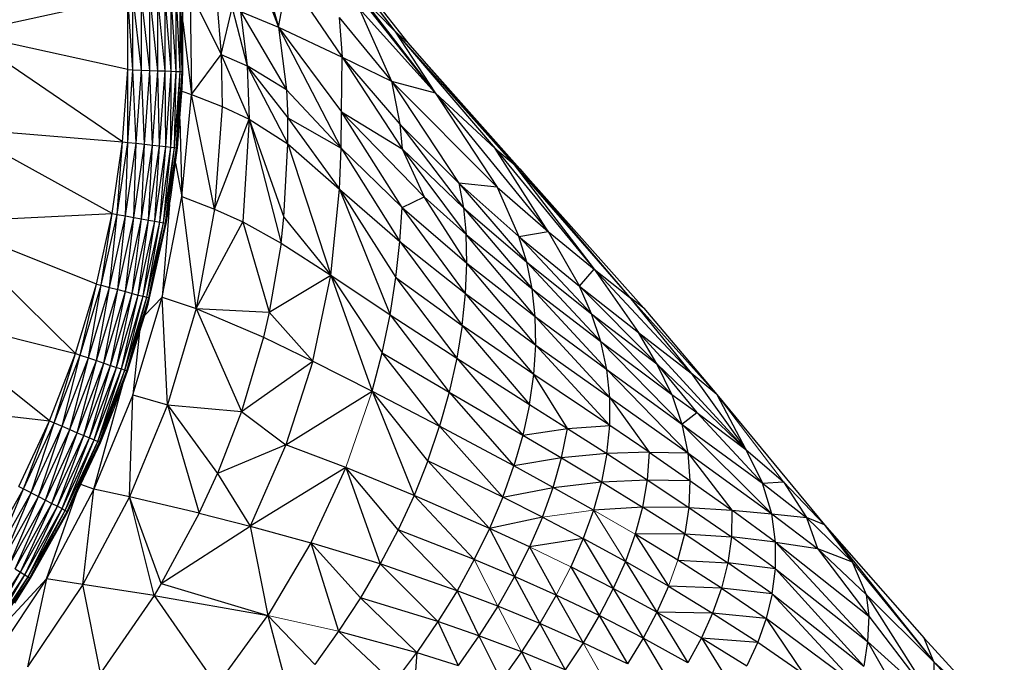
# Paper-space layout '_Left' of a CAD drawing. Header units: millimetres. Extents: x 1 to 464, y 0 to 650.
# Tile 40 of 50: x 36 to 54, y 524 to 536. Entities that reach past the tile are written whole.
import ezdxf

# ---------------------------------------------------------------- set-up
doc = ezdxf.new("R2010")
doc.units = ezdxf.units.MM

psp = doc.layouts.new('_Left')

# ---------------------------------------------------------------- linework, layer by layer
at = {"color": 7, "linetype": 'Continuous', "lineweight": 25}
for p, q in [((39.798, 538.453), (40.536, 535.819)), ((40.849, 538.094), (42.644, 535.747)), ((40.969, 537.98), (42.644, 535.747)), ((40.969, 537.98), (42.88, 535.537)), ((39.824, 537.706), (40.536, 535.819)), ((43.381, 534.626), (41.109, 537.512)), ((40.536, 535.819), (40.702, 536.729)), ((40.702, 536.729), (41.692, 535.278)), ((34.811, 535.708), (37.799, 536.365)), ((37.799, 535.05), (37.799, 536.365)), ((37.891, 535.047), (37.799, 536.365)), ((37.891, 535.047), (37.891, 536.368)), ((38.047, 535.041), (37.891, 536.368)), ((38.047, 535.041), (38.047, 536.374)), ((38.199, 535.036), (38.047, 536.374)), ((38.199, 535.036), (38.199, 536.38)), ((38.342, 535.03), (38.199, 536.38)), ((38.342, 535.03), (38.342, 536.385)), ((38.473, 535.026), (38.342, 536.385)), ((38.473, 535.026), (38.473, 536.39)), ((38.585, 535.022), (38.473, 536.39)), ((38.585, 535.022), (38.585, 536.394)), ((38.678, 535.018), (38.585, 536.394)), ((38.678, 535.018), (38.678, 536.397)), ((38.747, 535.016), (38.678, 536.397)), ((38.747, 535.016), (38.747, 536.4)), ((38.784, 535.014), (38.747, 536.4)), ((38.784, 535.014), (38.784, 536.401)), ((38.798, 535.014), (38.784, 536.401)), ((38.798, 535.014), (38.798, 536.402)), ((38.927, 536.465), (38.952, 534.597)), ((38.927, 536.465), (39.493, 535.327)), ((42.015, 536.397), (43.381, 534.626)), ((42.015, 536.397), (42.644, 535.747)), ((39.416, 536.28), (39.493, 535.327)), ((39.493, 535.327), (39.692, 536.171)), ((39.692, 536.171), (39.967, 535.122)), ((41.996, 536.163), (42.586, 534.838)), ((41.996, 536.163), (43.381, 534.626)), ((39.843, 536.109), (39.967, 535.122)), ((39.843, 536.109), (40.678, 534.682)), ((39.843, 536.109), (40.536, 535.819)), ((41.634, 535.997), (41.692, 535.278)), ((41.634, 535.997), (42.586, 534.838)), ((38.798, 535.918), (38.952, 534.597)), ((40.536, 535.819), (40.678, 534.682)), ((40.536, 535.819), (41.672, 533.623)), ((40.536, 535.819), (41.679, 534.284)), ((40.536, 535.819), (41.692, 535.278)), ((37.703, 533.739), (34.811, 535.708)), ((37.799, 535.05), (34.811, 535.708)), ((42.644, 535.747), (43.381, 534.626)), ((42.644, 535.747), (44.467, 533.616)), ((42.644, 535.747), (44.795, 533.342)), ((42.644, 535.747), (42.88, 535.537)), ((42.88, 535.537), (44.795, 533.342)), ((42.88, 535.537), (44.914, 533.246)), ((38.952, 534.597), (39.493, 535.327)), ((39.493, 535.327), (39.509, 534.381)), ((39.493, 535.327), (40.002, 534.152)), ((39.493, 535.327), (39.967, 535.122)), ((41.679, 534.284), (41.692, 535.278)), ((41.692, 535.278), (42.777, 533.612)), ((41.692, 535.278), (42.586, 534.838)), ((41.692, 535.278), (42.738, 534.061)), ((39.967, 535.122), (40.002, 534.152)), ((39.967, 535.122), (40.705, 533.702)), ((40.678, 534.682), (39.967, 535.122)), ((39.967, 535.122), (40.702, 534.172)), ((37.703, 533.739), (37.799, 535.05)), ((37.795, 533.729), (37.799, 535.05)), ((37.795, 533.729), (37.891, 535.047)), ((37.799, 535.05), (37.891, 535.047)), ((37.95, 533.712), (37.891, 535.047)), ((37.891, 535.047), (38.047, 535.041)), ((37.95, 533.712), (38.047, 535.041)), ((38.047, 535.041), (38.199, 535.036)), ((38.101, 533.695), (38.047, 535.041)), ((38.101, 533.695), (38.199, 535.036)), ((38.243, 533.68), (38.199, 535.036)), ((38.199, 535.036), (38.342, 535.03)), ((38.243, 533.68), (38.342, 535.03)), ((38.342, 535.03), (38.473, 535.026)), ((38.373, 533.665), (38.342, 535.03)), ((38.373, 533.665), (38.473, 535.026)), ((38.485, 533.653), (38.473, 535.026)), ((38.473, 535.026), (38.585, 535.022)), ((38.485, 533.653), (38.585, 535.022)), ((38.577, 533.643), (38.585, 535.022)), ((38.577, 533.643), (38.678, 535.018)), ((38.585, 535.022), (38.678, 535.018)), ((38.645, 533.635), (38.678, 535.018)), ((38.645, 533.635), (38.747, 535.016)), ((38.678, 535.018), (38.747, 535.016)), ((38.683, 533.631), (38.747, 535.016)), ((38.683, 533.631), (38.784, 535.014)), ((38.697, 533.63), (38.784, 535.014)), ((38.747, 535.016), (38.784, 535.014)), ((38.785, 534.713), (38.784, 535.014)), ((38.784, 535.014), (38.798, 535.014)), ((38.785, 534.713), (38.798, 535.014)), ((38.697, 533.63), (38.785, 534.713)), ((42.586, 534.838), (42.738, 534.061)), ((42.586, 534.838), (43.809, 532.989)), ((44.503, 532.913), (42.586, 534.838)), ((42.586, 534.838), (43.381, 534.626)), ((38.78, 532.743), (38.952, 534.597)), ((38.781, 534.658), (38.952, 534.597)), ((39.374, 532.518), (38.952, 534.597)), ((38.952, 534.597), (39.509, 534.381)), ((40.678, 534.682), (40.702, 534.172)), ((40.678, 534.682), (41.672, 533.623)), ((43.381, 534.626), (44.503, 532.913)), ((43.381, 534.626), (45.432, 532.107)), ((43.381, 534.626), (44.467, 533.616)), ((39.509, 534.381), (39.374, 532.518)), ((39.509, 534.381), (40.002, 534.152)), ((40.705, 533.702), (40.702, 534.172)), ((40.702, 534.172), (41.643, 532.88)), ((40.702, 534.172), (41.672, 533.623)), ((41.672, 533.623), (41.679, 534.284)), ((42.778, 532.544), (41.679, 534.284)), ((41.679, 534.284), (43.177, 532.739)), ((41.679, 534.284), (42.777, 533.612)), ((37.512, 532.438), (34.712, 533.984)), ((34.712, 533.984), (37.703, 533.739)), ((38.739, 534.144), (38.78, 532.743)), ((39.374, 532.518), (40.002, 534.152)), ((40.002, 534.152), (39.884, 532.284)), ((40.002, 534.152), (40.58, 531.898)), ((40.002, 534.152), (40.633, 532.367)), ((40.002, 534.152), (40.705, 533.702)), ((42.738, 534.061), (42.777, 533.612)), ((42.738, 534.061), (43.893, 532.537)), ((42.738, 534.061), (43.809, 532.989)), ((37.512, 532.438), (37.703, 533.739)), ((37.602, 532.421), (37.703, 533.739)), ((37.602, 532.421), (37.795, 533.729)), ((37.703, 533.739), (37.795, 533.729)), ((37.756, 532.393), (37.795, 533.729)), ((37.756, 532.393), (37.95, 533.712)), ((37.795, 533.729), (37.95, 533.712)), ((37.905, 532.366), (37.95, 533.712)), ((37.905, 532.366), (38.101, 533.695)), ((37.95, 533.712), (38.101, 533.695)), ((38.046, 532.339), (38.101, 533.695)), ((38.046, 532.339), (38.243, 533.68)), ((38.101, 533.695), (38.243, 533.68)), ((38.175, 532.316), (38.243, 533.68)), ((38.175, 532.316), (38.373, 533.665)), ((38.243, 533.68), (38.373, 533.665)), ((38.285, 532.295), (38.373, 533.665)), ((38.285, 532.295), (38.485, 533.653)), ((38.373, 533.665), (38.485, 533.653)), ((38.377, 532.278), (38.485, 533.653)), ((38.377, 532.278), (38.577, 533.643)), ((38.444, 532.266), (38.577, 533.643)), ((38.444, 532.266), (38.645, 533.635)), ((38.481, 532.259), (38.645, 533.635)), ((38.481, 532.259), (38.683, 533.631)), ((38.485, 533.653), (38.577, 533.643)), ((38.577, 533.643), (38.645, 533.635)), ((38.577, 532.735), (38.683, 533.631)), ((38.577, 532.735), (38.697, 533.63)), ((38.645, 533.635), (38.683, 533.631)), ((38.683, 533.631), (38.697, 533.63)), ((40.633, 532.367), (40.705, 533.702)), ((40.705, 533.702), (41.483, 531.317)), ((40.705, 533.702), (41.643, 532.88)), ((41.643, 532.88), (41.672, 533.623)), ((41.672, 533.623), (42.738, 531.928)), ((41.672, 533.623), (42.778, 532.544)), ((42.777, 533.612), (43.177, 532.739)), ((42.777, 533.612), (43.893, 532.537)), ((42.777, 533.612), (43.942, 532.053)), ((45.432, 532.107), (44.467, 533.616)), ((44.467, 533.616), (46.268, 531.423)), ((44.467, 533.616), (44.795, 533.342)), ((38.66, 533.351), (38.78, 532.743)), ((44.795, 533.342), (46.91, 530.917)), ((44.795, 533.342), (46.268, 531.423)), ((44.795, 533.342), (44.914, 533.246)), ((44.914, 533.246), (47.171, 530.715)), ((44.914, 533.246), (46.91, 530.917)), ((43.809, 532.989), (43.893, 532.537)), ((44.503, 532.913), (43.809, 532.989)), ((43.809, 532.989), (45.042, 531.55)), ((43.809, 532.989), (44.899, 532.018)), ((44.503, 532.913), (44.899, 532.018)), ((44.503, 532.913), (45.432, 532.107)), ((38.422, 530.919), (38.78, 532.743)), ((38.481, 532.259), (38.577, 532.735)), ((38.495, 532.257), (38.577, 532.735)), ((39.038, 530.708), (38.78, 532.743)), ((38.78, 532.743), (39.374, 532.518)), ((41.483, 531.317), (41.643, 532.88)), ((41.643, 532.88), (42.56, 530.597)), ((41.643, 532.88), (42.738, 531.928)), ((41.643, 532.88), (42.666, 531.275)), ((42.778, 532.544), (43.177, 532.739)), ((43.956, 531.533), (43.177, 532.739)), ((43.177, 532.739), (43.942, 532.053)), ((38.554, 532.601), (38.422, 530.919)), ((34.415, 532.282), (37.512, 532.438)), ((37.226, 531.155), (37.512, 532.438)), ((37.315, 531.132), (37.512, 532.438)), ((37.315, 531.132), (37.602, 532.421)), ((37.466, 531.092), (37.602, 532.421)), ((37.466, 531.092), (37.756, 532.393)), ((37.512, 532.438), (37.602, 532.421)), ((37.602, 532.421), (37.756, 532.393)), ((37.613, 531.054), (37.756, 532.393)), ((37.756, 532.393), (37.905, 532.366)), ((39.374, 532.518), (39.038, 530.708)), ((39.374, 532.518), (39.884, 532.284)), ((42.738, 531.928), (42.778, 532.544)), ((43.932, 530.982), (42.778, 532.544)), ((42.778, 532.544), (43.956, 531.533)), ((43.893, 532.537), (43.942, 532.053)), ((43.893, 532.537), (45.142, 531.066)), ((43.893, 532.537), (45.042, 531.55)), ((36.847, 529.896), (34.415, 532.282)), ((37.226, 531.155), (34.415, 532.282)), ((37.613, 531.054), (37.905, 532.366)), ((37.752, 531.017), (37.905, 532.366)), ((37.752, 531.017), (38.046, 532.339)), ((37.878, 530.984), (38.046, 532.339)), ((37.878, 530.984), (38.175, 532.316)), ((37.905, 532.366), (38.046, 532.339)), ((37.987, 530.956), (38.175, 532.316)), ((37.987, 530.956), (38.285, 532.295)), ((38.046, 532.339), (38.175, 532.316)), ((38.077, 530.932), (38.285, 532.295)), ((38.077, 530.932), (38.377, 532.278)), ((38.143, 530.915), (38.377, 532.278)), ((38.143, 530.915), (38.444, 532.266)), ((38.175, 532.316), (38.285, 532.295)), ((38.18, 530.905), (38.444, 532.266)), ((38.18, 530.905), (38.481, 532.259)), ((38.193, 530.902), (38.481, 532.259)), ((38.193, 530.902), (38.495, 532.257)), ((38.285, 532.295), (38.377, 532.278)), ((38.377, 532.278), (38.444, 532.266)), ((38.444, 532.266), (38.481, 532.259)), ((38.495, 532.257), (38.481, 532.259)), ((39.038, 530.708), (39.884, 532.284)), ((39.884, 532.284), (40.366, 530.647)), ((39.884, 532.284), (40.58, 531.898)), ((40.58, 531.898), (40.633, 532.367)), ((40.633, 532.367), (41.483, 531.317)), ((43.956, 531.533), (43.942, 532.053)), ((45.197, 530.564), (43.942, 532.053)), ((43.942, 532.053), (45.142, 531.066)), ((44.899, 532.018), (45.432, 532.107)), ((45.042, 531.55), (44.899, 532.018)), ((44.899, 532.018), (46.219, 530.613)), ((44.899, 532.018), (45.999, 531.114)), ((45.432, 532.107), (45.999, 531.114)), ((45.432, 532.107), (46.268, 531.423)), ((40.58, 531.898), (40.366, 530.647)), ((40.58, 531.898), (41.483, 531.317)), ((42.666, 531.275), (42.738, 531.928)), ((42.738, 531.928), (43.871, 530.404)), ((42.738, 531.928), (43.932, 530.982)), ((43.932, 530.982), (43.956, 531.533)), ((45.205, 530.045), (43.956, 531.533)), ((43.956, 531.533), (45.197, 530.564)), ((45.142, 531.066), (45.042, 531.55)), ((45.042, 531.55), (46.387, 530.109)), ((45.042, 531.55), (46.219, 530.613)), ((40.366, 530.647), (41.483, 531.317)), ((41.158, 529.756), (41.483, 531.317)), ((41.483, 531.317), (42.234, 529.211)), ((41.483, 531.317), (42.56, 530.597)), ((41.483, 531.317), (42.416, 529.907)), ((45.999, 531.114), (46.268, 531.423)), ((46.268, 531.423), (47.071, 530.274)), ((46.268, 531.423), (48.026, 529.535)), ((46.268, 531.423), (46.91, 530.917)), ((36.847, 529.896), (37.226, 531.155)), ((36.934, 529.866), (37.226, 531.155)), ((36.934, 529.866), (37.315, 531.132)), ((37.082, 529.816), (37.315, 531.132)), ((37.226, 531.155), (37.315, 531.132)), ((37.315, 531.132), (37.466, 531.092)), ((42.56, 530.597), (42.666, 531.275)), ((42.666, 531.275), (43.772, 529.807)), ((42.666, 531.275), (43.871, 530.404)), ((37.082, 529.816), (37.466, 531.092)), ((37.226, 529.767), (37.466, 531.092)), ((37.226, 529.767), (37.613, 531.054)), ((37.361, 529.72), (37.613, 531.054)), ((37.361, 529.72), (37.752, 531.017)), ((37.466, 531.092), (37.613, 531.054)), ((37.485, 529.678), (37.752, 531.017)), ((37.485, 529.678), (37.878, 530.984)), ((37.591, 529.642), (37.878, 530.984)), ((37.591, 529.642), (37.987, 530.956)), ((37.613, 531.054), (37.752, 531.017)), ((37.68, 529.612), (37.987, 530.956)), ((37.752, 531.017), (37.878, 530.984)), ((37.878, 530.984), (37.987, 530.956)), ((37.987, 530.956), (38.077, 530.932)), ((43.871, 530.404), (43.932, 530.982)), ((45.17, 529.511), (43.932, 530.982)), ((43.932, 530.982), (45.205, 530.045)), ((45.197, 530.564), (45.142, 531.066)), ((45.142, 531.066), (46.497, 529.603)), ((45.142, 531.066), (46.387, 530.109)), ((46.219, 530.613), (45.999, 531.114)), ((45.999, 531.114), (47.408, 529.706)), ((45.999, 531.114), (47.071, 530.274)), ((37.68, 529.612), (38.077, 530.932)), ((37.744, 529.59), (38.077, 530.932)), ((37.744, 529.59), (38.143, 530.915)), ((37.78, 529.577), (38.143, 530.915)), ((37.78, 529.577), (38.18, 530.905)), ((37.793, 529.573), (38.18, 530.905)), ((37.793, 529.573), (38.164, 530.79)), ((37.886, 529.142), (38.422, 530.919)), ((38.077, 530.932), (38.143, 530.915)), ((38.1, 530.582), (38.422, 530.919)), ((38.143, 530.915), (38.18, 530.905)), ((38.164, 530.79), (38.18, 530.905)), ((38.164, 530.79), (38.193, 530.902)), ((38.18, 530.905), (38.193, 530.902)), ((38.519, 528.963), (38.422, 530.919)), ((38.422, 530.919), (39.038, 530.708)), ((46.91, 530.917), (48.026, 529.535)), ((46.91, 530.917), (48.494, 529.146)), ((47.171, 530.715), (46.91, 530.917)), ((33.924, 530.627), (36.847, 529.896)), ((36.377, 528.668), (33.924, 530.627)), ((39.038, 530.708), (38.519, 528.963)), ((39.038, 530.708), (39.862, 528.84)), ((39.038, 530.708), (40.366, 530.647)), ((39.038, 530.708), (40.26, 530.19)), ((40.366, 530.647), (40.26, 530.19)), ((40.366, 530.647), (41.158, 529.756)), ((42.416, 529.907), (42.56, 530.597)), ((42.56, 530.597), (43.635, 529.194)), ((42.56, 530.597), (43.772, 529.807)), ((46.387, 530.109), (46.219, 530.613)), ((46.219, 530.613), (47.677, 529.15)), ((46.219, 530.613), (47.408, 529.706)), ((47.171, 530.715), (48.494, 529.146)), ((43.871, 530.404), (43.772, 529.807)), ((43.871, 530.404), (45.091, 528.966)), ((45.17, 529.511), (43.871, 530.404)), ((45.205, 530.045), (45.197, 530.564)), ((46.55, 529.096), (45.197, 530.564)), ((45.197, 530.564), (46.497, 529.603)), ((38.01, 530.287), (37.886, 529.142)), ((47.408, 529.706), (47.071, 530.274)), ((47.071, 530.274), (49.021, 528.15)), ((47.071, 530.274), (48.026, 529.535)), ((40.26, 530.19), (39.862, 528.84)), ((40.26, 530.19), (41.158, 529.756)), ((46.497, 529.603), (46.387, 530.109)), ((46.387, 530.109), (47.861, 528.611)), ((46.387, 530.109), (47.677, 529.15)), ((36.377, 528.668), (36.847, 529.896)), ((36.462, 528.632), (36.847, 529.896)), ((36.847, 529.896), (36.934, 529.866)), ((42.234, 529.211), (42.416, 529.907)), ((43.46, 528.572), (42.416, 529.907)), ((42.416, 529.907), (43.635, 529.194)), ((45.17, 529.511), (45.205, 530.045)), ((45.205, 530.045), (46.549, 528.586)), ((45.205, 530.045), (46.55, 529.096)), ((36.462, 528.632), (36.934, 529.866)), ((36.606, 528.571), (36.934, 529.866)), ((36.606, 528.571), (37.082, 529.816)), ((36.746, 528.511), (37.082, 529.816)), ((36.746, 528.511), (37.226, 529.767)), ((36.878, 528.455), (37.226, 529.767)), ((36.878, 528.455), (37.361, 529.72)), ((36.934, 529.866), (37.082, 529.816)), ((36.998, 528.404), (37.361, 529.72)), ((37.082, 529.816), (37.226, 529.767)), ((37.226, 529.767), (37.361, 529.72)), ((37.361, 529.72), (37.485, 529.678)), ((39.862, 528.84), (41.158, 529.756)), ((41.158, 529.756), (40.668, 528.232)), ((41.158, 529.756), (42.234, 529.211)), ((43.772, 529.807), (43.635, 529.194)), ((43.772, 529.807), (44.969, 528.411)), ((43.772, 529.807), (45.091, 528.966)), ((47.677, 529.15), (47.408, 529.706)), ((47.408, 529.706), (48.13, 528.82)), ((47.408, 529.706), (49.021, 528.15)), ((36.998, 528.404), (37.485, 529.678)), ((37.101, 528.36), (37.485, 529.678)), ((37.101, 528.36), (37.591, 529.642)), ((37.187, 528.324), (37.591, 529.642)), ((37.187, 528.324), (37.68, 529.612)), ((37.25, 528.297), (37.68, 529.612)), ((37.25, 528.297), (37.744, 529.59)), ((37.285, 528.282), (37.744, 529.59)), ((37.285, 528.282), (37.78, 529.577)), ((37.485, 529.678), (37.591, 529.642)), ((37.549, 528.899), (37.78, 529.577)), ((37.549, 528.899), (37.793, 529.573)), ((37.591, 529.642), (37.68, 529.612)), ((37.68, 529.612), (37.744, 529.59)), ((37.744, 529.59), (37.78, 529.577)), ((37.78, 529.577), (37.793, 529.573)), ((45.091, 528.966), (45.17, 529.511)), ((45.784, 528.528), (45.17, 529.511)), ((46.549, 528.586), (45.17, 529.511)), ((46.55, 529.096), (46.497, 529.603)), ((46.497, 529.603), (47.968, 528.091)), ((46.497, 529.603), (47.861, 528.611)), ((48.026, 529.535), (49.021, 528.15)), ((48.494, 529.146), (48.026, 529.535)), ((37.182, 527.431), (37.715, 529.357)), ((40.668, 528.232), (42.234, 529.211)), ((42.234, 529.211), (42.996, 527.315)), ((43.247, 527.944), (42.234, 529.211)), ((42.234, 529.211), (43.46, 528.572)), ((43.635, 529.194), (43.46, 528.572)), ((43.635, 529.194), (44.808, 527.85)), ((43.635, 529.194), (44.969, 528.411)), ((33.247, 529.038), (36.377, 528.668)), ((37.886, 529.142), (37.182, 527.431)), ((37.83, 527.289), (37.886, 529.142)), ((37.886, 529.142), (38.519, 528.963)), ((46.549, 528.586), (46.55, 529.096)), ((46.55, 529.096), (47.268, 528.099)), ((46.55, 529.096), (47.968, 528.091)), ((47.677, 529.15), (47.861, 528.611)), ((47.677, 529.15), (48.13, 528.82)), ((48.494, 529.146), (49.021, 528.15)), ((48.494, 529.146), (50.45, 526.779)), ((37.285, 528.282), (37.549, 528.899)), ((37.298, 528.277), (37.549, 528.899)), ((38.519, 528.963), (37.83, 527.289)), ((38.519, 528.963), (39.095, 526.991)), ((38.519, 528.963), (39.862, 528.84)), ((38.519, 528.963), (39.428, 527.716)), ((39.862, 528.84), (39.428, 527.716)), ((39.862, 528.84), (40.668, 528.232)), ((45.091, 528.966), (44.969, 528.411)), ((45.091, 528.966), (45.784, 528.528)), ((47.861, 528.611), (48.13, 528.82)), ((48.13, 528.82), (49.327, 527.54)), ((48.13, 528.82), (49.021, 528.15)), ((35.819, 527.477), (36.377, 528.668)), ((35.901, 527.435), (36.377, 528.668)), ((35.901, 527.435), (36.462, 528.632)), ((36.04, 527.364), (36.462, 528.632)), ((36.377, 528.668), (36.462, 528.632)), ((36.462, 528.632), (36.606, 528.571)), ((36.04, 527.364), (36.606, 528.571)), ((36.175, 527.294), (36.606, 528.571)), ((36.175, 527.294), (36.746, 528.511)), ((36.303, 527.229), (36.746, 528.511)), ((36.303, 527.229), (36.878, 528.455)), ((36.419, 527.169), (36.878, 528.455)), ((36.606, 528.571), (36.746, 528.511)), ((36.746, 528.511), (36.878, 528.455)), ((36.878, 528.455), (36.998, 528.404)), ((43.247, 527.944), (43.46, 528.572)), ((44.606, 527.284), (43.46, 528.572)), ((44.808, 527.85), (43.46, 528.572)), ((44.969, 528.411), (45.784, 528.528)), ((45.673, 527.996), (45.784, 528.528)), ((45.784, 528.528), (46.549, 528.586)), ((45.784, 528.528), (46.498, 528.075)), ((46.498, 528.075), (46.549, 528.586)), ((47.268, 528.099), (46.549, 528.586)), ((47.861, 528.611), (47.968, 528.091)), ((47.861, 528.611), (49.493, 526.982)), ((47.861, 528.611), (49.327, 527.54)), ((36.419, 527.169), (36.998, 528.404)), ((36.519, 527.118), (36.998, 528.404)), ((36.519, 527.118), (37.101, 528.36)), ((36.602, 527.075), (37.101, 528.36)), ((36.602, 527.075), (37.187, 528.324)), ((36.662, 527.044), (37.187, 528.324)), ((36.662, 527.044), (37.25, 528.297)), ((36.696, 527.026), (37.25, 528.297)), ((36.696, 527.026), (37.285, 528.282)), ((36.74, 527.082), (37.285, 528.282)), ((36.74, 527.082), (37.298, 528.277)), ((36.998, 528.404), (37.101, 528.36)), ((37.101, 528.36), (37.187, 528.324)), ((37.187, 528.324), (37.25, 528.297)), ((37.25, 528.297), (37.285, 528.282)), ((37.298, 528.277), (37.285, 528.282)), ((44.969, 528.411), (44.808, 527.85)), ((44.969, 528.411), (45.673, 527.996)), ((40.668, 528.232), (39.428, 527.716)), ((40.668, 528.232), (40.017, 526.759)), ((41.755, 527.82), (40.668, 528.232)), ((47.268, 528.099), (46.498, 528.075)), ((47.268, 528.099), (47.232, 527.6)), ((47.268, 528.099), (47.968, 528.091)), ((47.268, 528.099), (48.007, 527.588)), ((47.968, 528.091), (48.007, 527.588)), ((47.968, 528.091), (48.768, 527.046)), ((47.968, 528.091), (49.493, 526.982)), ((49.021, 528.15), (49.327, 527.54)), ((49.021, 528.15), (49.707, 527.563)), ((43.247, 527.944), (42.996, 527.315)), ((43.247, 527.944), (44.366, 526.717)), ((44.606, 527.284), (43.247, 527.944)), ((45.673, 527.996), (44.808, 527.85)), ((45.52, 527.46), (45.673, 527.996)), ((46.498, 528.075), (45.673, 527.996)), ((45.673, 527.996), (46.399, 527.562)), ((46.498, 528.075), (46.399, 527.562)), ((46.498, 528.075), (47.232, 527.6)), ((41.755, 527.82), (40.017, 526.759)), ((41.755, 527.82), (41.12, 526.456)), ((41.755, 527.82), (42.382, 526.07)), ((42.996, 527.315), (41.755, 527.82)), ((42.707, 526.69), (41.755, 527.82)), ((44.606, 527.284), (44.808, 527.85)), ((45.52, 527.46), (44.808, 527.85)), ((39.095, 526.991), (39.428, 527.716)), ((39.428, 527.716), (40.017, 526.759)), ((45.52, 527.46), (46.399, 527.562)), ((46.399, 527.562), (46.255, 527.048)), ((46.399, 527.562), (47.232, 527.6)), ((46.399, 527.562), (47.145, 527.103)), ((47.232, 527.6), (47.145, 527.103)), ((47.232, 527.6), (47.986, 527.097)), ((47.232, 527.6), (48.007, 527.588)), ((48.007, 527.588), (47.986, 527.097)), ((48.007, 527.588), (48.768, 527.046)), ((49.327, 527.54), (49.707, 527.563)), ((49.707, 527.563), (50.121, 526.914)), ((35.255, 526.283), (35.901, 527.435)), ((35.388, 526.201), (35.901, 527.435)), ((35.388, 526.201), (36.04, 527.364)), ((35.517, 526.122), (36.04, 527.364)), ((35.819, 527.477), (35.901, 527.435)), ((35.901, 527.435), (36.175, 527.294)), ((37.182, 527.431), (36.317, 525.799)), ((37.182, 527.431), (36.943, 527.516)), ((36.98, 525.699), (37.182, 527.431)), ((37.83, 527.289), (37.182, 527.431)), ((44.606, 527.284), (45.52, 527.46)), ((45.326, 526.922), (45.52, 527.46)), ((46.255, 527.048), (45.52, 527.46)), ((49.493, 526.982), (49.327, 527.54)), ((49.327, 527.54), (50.121, 526.914)), ((35.517, 526.122), (36.175, 527.294)), ((35.64, 526.048), (36.175, 527.294)), ((35.64, 526.048), (36.303, 527.229)), ((35.751, 525.98), (36.303, 527.229)), ((36.175, 527.294), (36.303, 527.229)), ((36.303, 527.229), (36.419, 527.169)), ((36.317, 525.799), (36.864, 527.348)), ((37.83, 527.289), (36.98, 525.699)), ((38.273, 525.498), (37.83, 527.289)), ((38.405, 525.715), (37.83, 527.289)), ((39.095, 526.991), (37.83, 527.289)), ((42.996, 527.315), (42.707, 526.69)), ((44.366, 526.717), (42.996, 527.315)), ((44.606, 527.284), (44.366, 526.717)), ((45.326, 526.922), (44.606, 527.284)), ((35.751, 525.98), (36.419, 527.169)), ((35.847, 525.921), (36.419, 527.169)), ((35.847, 525.921), (36.519, 527.118)), ((35.927, 525.872), (36.519, 527.118)), ((35.927, 525.872), (36.602, 527.075)), ((35.985, 525.837), (36.602, 527.075)), ((35.985, 525.837), (36.662, 527.044)), ((36.017, 525.817), (36.662, 527.044)), ((36.017, 525.817), (36.696, 527.026)), ((36.029, 525.81), (36.696, 527.026)), ((36.029, 525.81), (36.709, 527.02)), ((36.419, 527.169), (36.519, 527.118)), ((36.519, 527.118), (36.602, 527.075)), ((36.602, 527.075), (36.662, 527.044)), ((36.662, 527.044), (36.696, 527.026)), ((36.696, 527.026), (36.74, 527.082)), ((36.709, 527.02), (36.696, 527.026)), ((36.709, 527.02), (36.74, 527.082)), ((46.255, 527.048), (46.068, 526.533)), ((47.145, 527.103), (46.255, 527.048)), ((47.145, 527.103), (47.011, 526.609)), ((47.912, 526.615), (47.145, 527.103)), ((47.986, 527.097), (47.145, 527.103)), ((47.986, 527.097), (47.912, 526.615)), ((47.986, 527.097), (48.761, 526.561)), ((47.986, 527.097), (48.768, 527.046)), ((48.768, 527.046), (48.761, 526.561)), ((48.768, 527.046), (49.493, 526.982)), ((49.562, 526.466), (48.768, 527.046)), ((39.095, 526.991), (38.405, 525.715)), ((39.095, 526.991), (40.017, 526.759)), ((45.326, 526.922), (44.366, 526.717)), ((45.326, 526.922), (45.092, 526.381)), ((45.326, 526.922), (46.068, 526.533)), ((49.562, 526.466), (49.493, 526.982)), ((49.493, 526.982), (50.324, 526.352)), ((49.493, 526.982), (50.121, 526.914)), ((50.121, 526.914), (50.324, 526.352)), ((50.121, 526.914), (50.955, 526.106)), ((50.45, 526.779), (50.121, 526.914)), ((38.405, 525.715), (40.017, 526.759)), ((40.017, 526.759), (40.338, 525.134)), ((40.017, 526.759), (41.12, 526.456)), ((42.707, 526.69), (42.382, 526.07)), ((42.707, 526.69), (43.776, 525.585)), ((44.089, 526.15), (42.707, 526.69)), ((44.366, 526.717), (44.089, 526.15)), ((44.366, 526.717), (44.822, 525.841)), ((45.092, 526.381), (44.366, 526.717)), ((50.45, 526.779), (50.955, 526.106)), ((50.45, 526.779), (52.438, 524.29)), ((50.45, 526.779), (52.261, 524.721)), ((46.068, 526.533), (45.092, 526.381)), ((46.068, 526.533), (45.842, 526.018)), ((46.068, 526.533), (46.614, 525.624)), ((46.833, 526.116), (46.068, 526.533)), ((47.011, 526.609), (46.833, 526.116)), ((47.912, 526.615), (47.011, 526.609)), ((47.011, 526.609), (47.617, 525.665)), ((47.787, 526.138), (47.011, 526.609)), ((47.787, 526.138), (47.912, 526.615)), ((47.912, 526.615), (48.697, 526.091)), ((47.912, 526.615), (48.761, 526.561)), ((48.761, 526.561), (48.697, 526.091)), ((49.56, 525.984), (48.761, 526.561)), ((49.562, 526.466), (48.761, 526.561)), ((41.12, 526.456), (40.338, 525.134)), ((41.12, 526.456), (41.624, 524.847)), ((41.12, 526.456), (42.02, 525.455)), ((42.382, 526.07), (41.12, 526.456)), ((45.092, 526.381), (44.822, 525.841)), ((45.092, 526.381), (45.579, 525.503)), ((49.56, 525.984), (49.562, 526.466)), ((49.562, 526.466), (51.233, 524.664)), ((49.562, 526.466), (51.254, 525.12)), ((49.562, 526.466), (50.324, 526.352)), ((50.324, 526.352), (51.254, 525.12)), ((50.324, 526.352), (51.205, 525.515)), ((50.324, 526.352), (50.955, 526.106)), ((44.089, 526.15), (43.776, 525.585)), ((44.822, 525.841), (44.089, 526.15)), ((46.833, 526.116), (46.614, 525.624)), ((46.833, 526.116), (47.405, 525.195)), ((47.617, 525.665), (46.833, 526.116)), ((48.581, 525.631), (47.787, 526.138)), ((47.787, 526.138), (48.697, 526.091)), ((35.751, 525.98), (35.847, 525.921)), ((42.382, 526.07), (42.02, 525.455)), ((42.382, 526.07), (43.428, 525.022)), ((43.776, 525.585), (42.382, 526.07)), ((45.842, 526.018), (46.358, 525.131)), ((46.614, 525.624), (45.842, 526.018)), ((48.697, 526.091), (48.581, 525.631)), ((49.502, 525.526), (48.697, 526.091)), ((49.56, 525.984), (48.697, 526.091)), ((49.502, 525.526), (49.56, 525.984)), ((49.56, 525.984), (51.162, 524.211)), ((49.56, 525.984), (51.233, 524.664)), ((50.955, 526.106), (51.205, 525.515)), ((35.09, 524.777), (35.847, 525.921)), ((35.166, 524.722), (35.847, 525.921)), ((35.166, 524.722), (35.927, 525.872)), ((35.221, 524.683), (35.927, 525.872)), ((35.221, 524.683), (35.985, 525.837)), ((35.252, 524.66), (35.985, 525.837)), ((35.252, 524.66), (36.017, 525.817)), ((36.317, 525.799), (35.296, 524.262)), ((36.317, 525.799), (35.318, 524.719)), ((35.746, 525.36), (36.017, 525.817)), ((35.746, 525.36), (36.029, 525.81)), ((35.847, 525.921), (35.927, 525.872)), ((35.927, 525.872), (36.017, 525.817)), ((36.317, 525.799), (35.977, 524.202)), ((36.017, 525.817), (36.029, 525.81)), ((36.98, 525.699), (36.317, 525.799)), ((44.822, 525.841), (44.516, 525.301)), ((44.822, 525.841), (45.279, 524.987)), ((45.579, 525.503), (44.822, 525.841)), ((36.98, 525.699), (35.977, 524.202)), ((37.301, 524.085), (36.98, 525.699)), ((38.273, 525.498), (36.98, 525.699)), ((38.405, 525.715), (38.273, 525.498)), ((38.405, 525.715), (40.338, 525.134)), ((43.776, 525.585), (43.428, 525.022)), ((43.776, 525.585), (44.174, 524.763)), ((44.516, 525.301), (43.776, 525.585)), ((46.614, 525.624), (46.358, 525.131)), ((46.614, 525.624), (47.156, 524.724)), ((47.405, 525.195), (46.614, 525.624)), ((47.617, 525.665), (47.405, 525.195)), ((47.617, 525.665), (48.419, 525.177)), ((48.581, 525.631), (47.617, 525.665)), ((48.581, 525.631), (48.419, 525.177)), ((48.581, 525.631), (49.393, 525.082)), ((49.502, 525.526), (48.581, 525.631)), ((38.273, 525.498), (37.301, 524.085)), ((38.273, 525.498), (39.416, 523.86)), ((38.273, 525.498), (40.338, 525.134)), ((42.02, 525.455), (41.624, 524.847)), ((42.02, 525.455), (43.045, 524.462)), ((43.428, 525.022), (42.02, 525.455)), ((45.579, 525.503), (45.279, 524.987)), ((45.579, 525.503), (46.065, 524.638)), ((46.358, 525.131), (45.579, 525.503)), ((49.502, 525.526), (49.393, 525.082)), ((51.064, 523.84), (49.502, 525.526)), ((49.502, 525.526), (51.162, 524.211)), ((51.205, 525.515), (51.254, 525.12)), ((51.205, 525.515), (52.446, 523.565)), ((51.205, 525.515), (52.438, 524.29)), ((44.516, 525.301), (44.174, 524.763)), ((45.279, 524.987), (44.516, 525.301)), ((39.416, 523.86), (40.338, 525.134)), ((40.338, 525.134), (40.73, 523.654)), ((40.338, 525.134), (41.194, 524.246)), ((46.358, 525.131), (46.065, 524.638)), ((46.358, 525.131), (46.87, 524.253)), ((47.156, 524.724), (46.358, 525.131)), ((47.405, 525.195), (47.156, 524.724)), ((47.405, 525.195), (47.971, 524.277)), ((47.405, 525.195), (48.214, 524.727)), ((48.419, 525.177), (47.405, 525.195)), ((48.419, 525.177), (48.214, 524.727)), ((48.419, 525.177), (49.237, 524.648)), ((49.393, 525.082), (48.419, 525.177)), ((49.393, 525.082), (49.237, 524.648)), ((49.393, 525.082), (50.069, 524.073)), ((51.064, 523.84), (49.393, 525.082)), ((51.254, 525.12), (51.233, 524.664)), ((51.254, 525.12), (52.446, 523.565)), ((43.428, 525.022), (43.045, 524.462)), ((43.428, 525.022), (43.799, 524.225)), ((44.174, 524.763), (43.428, 525.022)), ((45.279, 524.987), (44.945, 524.471)), ((45.279, 524.987), (45.738, 524.145)), ((46.065, 524.638), (45.279, 524.987)), ((41.624, 524.847), (41.194, 524.246)), ((41.624, 524.847), (42.63, 523.905)), ((41.624, 524.847), (43.045, 524.462)), ((44.174, 524.763), (43.799, 524.225)), ((44.174, 524.763), (44.578, 523.956)), ((44.945, 524.471), (44.174, 524.763)), ((47.156, 524.724), (46.87, 524.253)), ((47.156, 524.724), (47.692, 523.827)), ((47.971, 524.277), (47.156, 524.724)), ((48.214, 524.727), (47.971, 524.277)), ((48.214, 524.727), (48.8, 523.788)), ((48.214, 524.727), (49.237, 524.648)), ((48.214, 524.727), (49.037, 524.218)), ((52.261, 524.721), (53.716, 523.133)), ((52.438, 524.29), (52.261, 524.721)), ((46.065, 524.638), (45.738, 524.145)), ((46.87, 524.253), (46.065, 524.638)), ((49.237, 524.648), (49.037, 524.218)), ((49.237, 524.648), (50.069, 524.073)), ((51.233, 524.664), (51.162, 524.211)), ((51.233, 524.664), (52.268, 522.842)), ((52.446, 523.565), (51.233, 524.664)), ((42.63, 523.905), (43.045, 524.462)), ((43.045, 524.462), (42.953, 523.157)), ((43.045, 524.462), (43.799, 524.225)), ((44.945, 524.471), (44.578, 523.956)), ((44.945, 524.471), (45.378, 523.651)), ((45.738, 524.145), (44.945, 524.471)), ((52.438, 524.29), (52.446, 523.565)), ((52.438, 524.29), (53.605, 523.03)), ((53.716, 523.133), (52.438, 524.29))]:
    psp.add_line(p, q, dxfattribs=at)
at = {"color": 142, "linetype": 'Continuous', "lineweight": 18, "true_color": 0x0080c0}
for p, q in [((42.234, 529.211), (41.755, 527.82)), ((48.494, 529.146), (49.707, 527.563)), ((49.707, 527.563), (50.45, 526.779)), ((42.996, 527.315), (44.089, 526.15)), ((46.255, 527.048), (45.326, 526.922)), ((46.833, 526.116), (46.255, 527.048)), ((47.011, 526.609), (46.255, 527.048)), ((45.842, 526.018), (45.092, 526.381)), ((44.089, 526.15), (44.516, 525.301)), ((47.787, 526.138), (47.617, 525.665)), ((45.842, 526.018), (45.579, 525.503)), ((50.955, 526.106), (52.438, 524.29)), ((44.516, 525.301), (44.945, 524.471)), ((40.338, 525.134), (41.624, 524.847)), ((46.065, 524.638), (46.55, 523.781))]:
    psp.add_line(p, q, dxfattribs=at)

doc.saveas('drawing.dxf')
